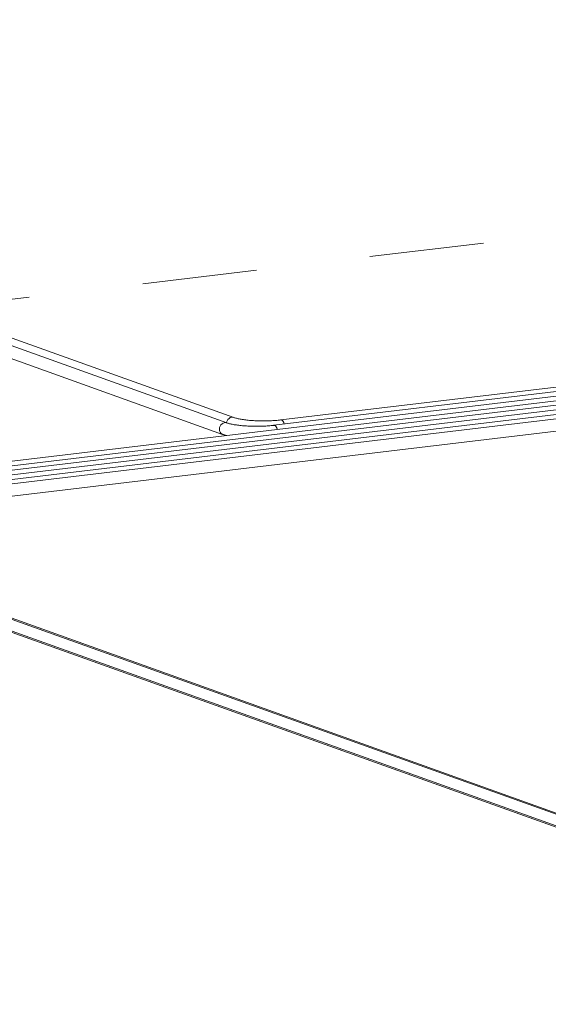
# Model space of a CAD drawing. Header units: millimetres. Extents: x 38570 to 76040, y -5041 to 9267.
# Tile 96 of 168: x 69076 to 69769, y -3841 to -2549. Entities that reach past the tile are written whole.
import ezdxf

# ---------------------------------------------------------------- set-up
doc = ezdxf.new("R2010")
doc.units = ezdxf.units.MM
doc.linetypes.add('ADSK_Скрыто', pattern=[300, 150, -150])
doc.layers.add('G-____-____-SYMB', color=111, linetype='ADSK_Скрыто', lineweight=20)
doc.layers.add('P-PIPE-____-OTLN', color=3, linetype='Continuous', lineweight=20)

# ---------------------------------------------------------------- blocks, each defined once
blk = doc.blocks.new('ADSK_СШПЭ Аксиальный_Поворот с фиксатором - Поворот трубы-V244-3D Отопление Right')
at = {"layer": 'P-PIPE-____-OTLN', "color": 10}
for points in [[(47956.1, -3078.1, 0), (47956.2, -3077.5, 0), (47956.9, -3075.5, 0), (47958, -3073.7, 0), (47959.4, -3072.3, 0), (47961.1, -3071.3, 0), (47962.9, -3070.9, 0), (47964.7, -3070.9, 0), (47965.6, -3071.2, 0)], [(47965.6, -3071.2, 0), (47966.4, -3071.4, 0), (47967.2, -3071.7, 0), (47968.2, -3072, 0), (47969.2, -3072.2, 0), (47970.3, -3072.5, 0), (47971.5, -3072.8, 0), (47972.7, -3073, 0), (47974, -3073.3, 0), (47975.4, -3073.5, 0), (47976.8, -3073.7, 0), (47978.2, -3074, 0), (47979.7, -3074.2, 0), (47981.3, -3074.4, 0), (47982.9, -3074.5, 0), (47984.5, -3074.7, 0), (47986.2, -3074.9, 0), (47987.9, -3075, 0), (47989.6, -3075.1, 0), (47991.4, -3075.3, 0), (47993.1, -3075.4, 0), (47994.9, -3075.4, 0), (47996.8, -3075.5, 0), (47998.6, -3075.6, 0), (48000.4, -3075.6, 0), (48002.3, -3075.6, 0), (48004.1, -3075.7, 0), (48006, -3075.6, 0), (48007.8, -3075.6, 0), (48009.7, -3075.6, 0), (48011.5, -3075.5, 0), (48013.3, -3075.5, 0), (48015.1, -3075.4, 0), (48016.9, -3075.3, 0), (48018.7, -3075.2, 0), (48020.4, -3075.1, 0), (48022.2, -3074.9, 0), (48023.8, -3074.8, 0), (48025.5, -3074.6, 0), (48027.1, -3074.4, 0), (48027.5, -3074.4, 0)], [(48027.4, -3074.4, 0), (48028.5, -3074.5, 0), (48029.5, -3075.1, 0), (48030.5, -3076.3, 0), (48031.3, -3077.8, 0), (48031.9, -3079.7, 0)]]:
    blk.add_polyline3d(points, dxfattribs=at)
blk = doc.blocks.new('ADSK_СШПЭ Аксиальный_Поворот с фиксатором - Поворот трубы-V245-3D Отопление Right')
at = {"layer": 'P-PIPE-____-OTLN', "color": 5}
for points in [[(47946.8, -3086.6, 0), (47947.1, -3084.5, 0), (47947.7, -3082.6, 0), (47948.8, -3080.8, 0), (47950.3, -3079.4, 0), (47952, -3078.4, 0), (47953.7, -3077.9, 0), (47955.5, -3078, 0), (47956.4, -3078.2, 0)], [(47952, -3093.5, 0), (47950.3, -3092.9, 0), (47948.8, -3091.9, 0), (47947.7, -3090.4, 0), (47947.1, -3088.6, 0), (47946.8, -3086.6, 0)], [(47956.4, -3078.2, 0), (47957.2, -3078.5, 0), (47958.1, -3078.8, 0), (47959, -3079, 0), (47960.1, -3079.3, 0), (47961.2, -3079.6, 0), (47962.3, -3079.8, 0), (47963.6, -3080.1, 0), (47964.9, -3080.3, 0), (47966.2, -3080.6, 0), (47967.6, -3080.8, 0), (47969.1, -3081, 0), (47970.6, -3081.2, 0), (47972.1, -3081.4, 0), (47973.7, -3081.6, 0), (47975.3, -3081.8, 0), (47977, -3081.9, 0), (47978.7, -3082.1, 0), (47980.4, -3082.2, 0), (47982.2, -3082.3, 0), (47984, -3082.4, 0), (47985.8, -3082.5, 0), (47987.6, -3082.6, 0), (47989.4, -3082.6, 0), (47991.3, -3082.7, 0), (47993.1, -3082.7, 0), (47995, -3082.7, 0), (47996.8, -3082.7, 0), (47998.7, -3082.7, 0), (48000.5, -3082.7, 0), (48002.4, -3082.6, 0), (48004.2, -3082.5, 0), (48006, -3082.5, 0), (48007.8, -3082.4, 0), (48009.6, -3082.3, 0), (48011.3, -3082.1, 0), (48013, -3082, 0), (48014.7, -3081.8, 0), (48016.3, -3081.7, 0), (48017.9, -3081.5, 0), (48018.4, -3081.4, 0)], [(48018.3, -3081.5, 0), (48019.3, -3081.6, 0), (48020.3, -3082.2, 0), (48021.3, -3083.3, 0), (48022.1, -3084.9, 0), (48022.8, -3086.7, 0)], [(47951, -3093.3, 0), (47952.2, -3093.7, 0), (47953.5, -3094.1, 0), (47954.8, -3094.5, 0), (47956.1, -3094.8, 0)]]:
    blk.add_polyline3d(points, dxfattribs=at)

msp = doc.modelspace()

# ---------------------------------------------------------------- linework, layer by layer
at = {"layer": 'G-____-____-SYMB'}
msp.add_line((62981.7, -3642.7), (72138.1, -2549), dxfattribs=at)
at = {"layer": 'P-PIPE-____-OTLN', "color": 10}
for p, q in [((69356.5, -3071.2), (68395.5, -2726.8)), ((72213.6, -2752.4), (65478.2, -3557)), ((72145.3, -2748.6), (69418.4, -3074.4)), ((72281.9, -2756.2), (65478.2, -3568.9)), ((72350.2, -2760), (68723.9, -3193.2)), ((69419.3, -3074.5), (69418.3, -3074.4)), ((70425.9, -3822), (68710, -3207.2)), ((68704.6, -3222.2), (70420.5, -3837.1))]:
    msp.add_line(p, q, dxfattribs=at)
at = {"layer": 'P-PIPE-____-OTLN', "color": 5}
for p, q in [((69347.3, -3078.2), (68386.3, -2733.9)), ((68380.9, -2748.9), (69341.9, -3093.3)), ((72179.5, -2750.5), (69409.2, -3081.4)), ((72247.8, -2754.3), (65478.2, -3563)), ((72316.1, -2758.1), (65478.2, -3574.9)), ((72384.4, -2761.9), (68732.9, -3198.1)), ((68734.8, -3214), (72386.3, -2777.8)), ((69410.2, -3081.6), (69409.1, -3081.5)), ((70433.4, -3826.4), (68719, -3212)), ((68713.6, -3227.1), (70428, -3841.5))]:
    msp.add_line(p, q, dxfattribs=at)
at = {"layer": 'P-PIPE-____-OTLN', "color": 10}
for points in [[(69353.8, -3070.9, 0), (69352, -3071.3, 0), (69350.3, -3072.3, 0), (69348.9, -3073.7, 0), (69347.8, -3075.5, 0), (69347.1, -3077.5, 0), (69346.9, -3078.1, 0)], [(69356.5, -3071.2, 0), (69355.5, -3070.9, 0), (69353.8, -3070.9, 0)], [(69422.8, -3079.7, 0), (69422.2, -3077.8, 0), (69421.3, -3076.3, 0), (69420.4, -3075.1, 0), (69419.3, -3074.5, 0)]]:
    msp.add_polyline3d(points, dxfattribs=at)
at = {"layer": 'P-PIPE-____-OTLN', "color": 5}
for points in [[(69344.6, -3077.9, 0), (69342.8, -3078.4, 0), (69341.1, -3079.4, 0), (69339.7, -3080.8, 0), (69338.6, -3082.6, 0), (69337.9, -3084.5, 0), (69337.7, -3086.6, 0)], [(69337.7, -3086.6, 0), (69337.9, -3088.6, 0), (69338.6, -3090.4, 0), (69339.7, -3091.9, 0), (69341.1, -3092.9, 0), (69342.8, -3093.5, 0)], [(69347.3, -3078.2, 0), (69346.4, -3078, 0), (69344.6, -3077.9, 0)], [(69413.6, -3086.7, 0), (69413, -3084.9, 0), (69412.2, -3083.3, 0), (69411.2, -3082.2, 0), (69410.2, -3081.6, 0)]]:
    msp.add_polyline3d(points, dxfattribs=at)

# ---------------------------------------------------------------- block references
at = {"layer": 'P-PIPE-____-OTLN', "color": 10}
msp.add_blockref('ADSK_СШПЭ Аксиальный_Поворот с фиксатором - Поворот трубы-V244-3D Отопление Right', (21390.9, 0), dxfattribs=at)
at = {"layer": 'P-PIPE-____-OTLN', "color": 5}
msp.add_blockref('ADSK_СШПЭ Аксиальный_Поворот с фиксатором - Поворот трубы-V245-3D Отопление Right', (21390.9, 0), dxfattribs=at)

doc.saveas('drawing.dxf')
